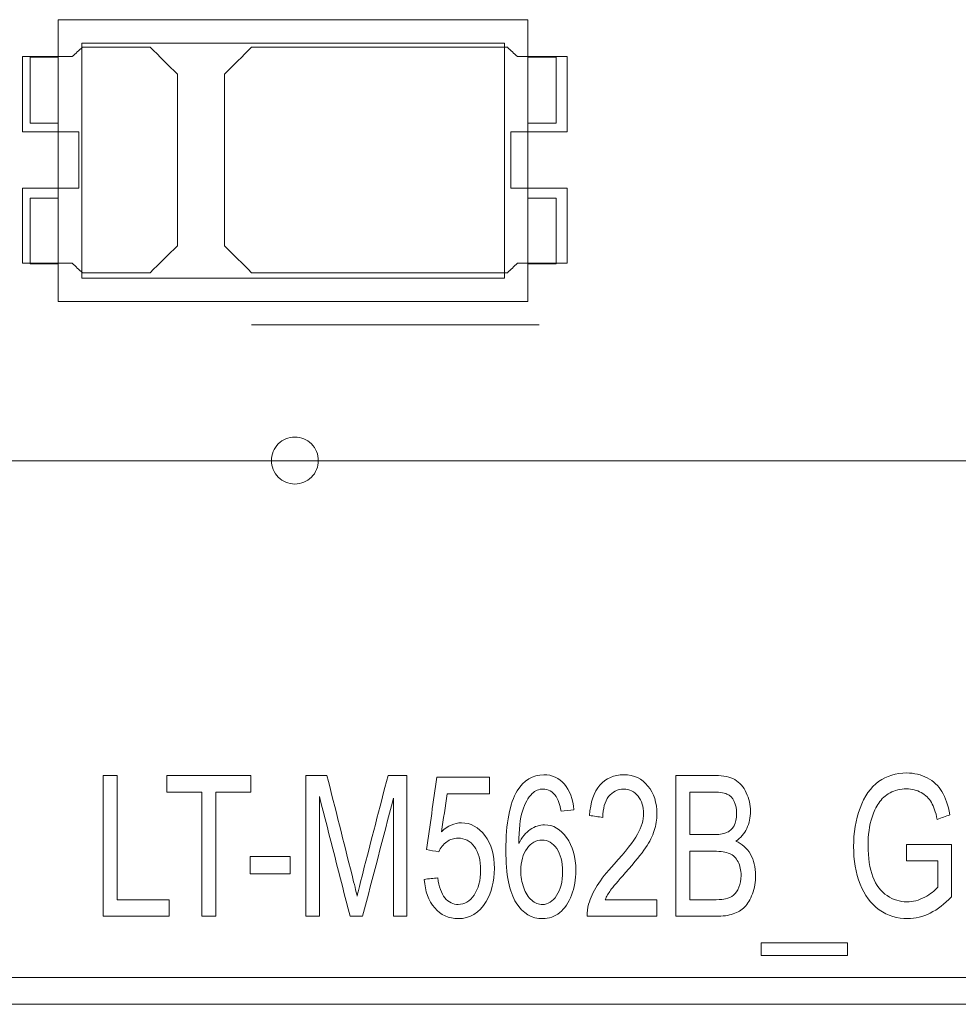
# Model space of a CAD drawing. Header units: inches. Extents: x -35 to 647, y 178 to 608.
# Tile 67 of 234: x 82 to 92, y 551 to 562. Entities that reach past the tile are written whole.
import ezdxf

# ---------------------------------------------------------------- set-up
doc = ezdxf.new("R2010")
doc.units = ezdxf.units.IN
doc.header["$MEASUREMENT"] = 0
doc.layers.add('1', color=7, linetype='Continuous')

# ---------------------------------------------------------------- blocks, each defined once
blk = doc.blocks.new('block 441')
at = {"layer": '1', "color": 155, "lineweight": 18, "true_color": 0x4c7299}
blk.add_lwpolyline([(86.926, 558.768), (82.426, 558.768)], dxfattribs=at)
blk = doc.blocks.new('block 442')
at = {"layer": '1', "color": 155, "lineweight": 18, "true_color": 0x4c7299}
blk.add_lwpolyline([(86.926, 561.268), (86.926, 558.768)], dxfattribs=at)
blk = doc.blocks.new('block 443')
at = {"layer": '1', "color": 155, "lineweight": 18, "true_color": 0x4c7299}
blk.add_lwpolyline([(82.426, 561.268), (86.926, 561.268)], dxfattribs=at)
blk = doc.blocks.new('block 444')
at = {"layer": '1', "color": 155, "lineweight": 18, "true_color": 0x4c7299}
blk.add_lwpolyline([(87.176, 558.518), (87.176, 561.518)], dxfattribs=at)
blk = doc.blocks.new('block 445')
at = {"layer": '1', "color": 155, "lineweight": 18, "true_color": 0x4c7299}
blk.add_lwpolyline([(82.176, 561.518), (82.176, 558.518)], dxfattribs=at)
blk = doc.blocks.new('block 446')
at = {"layer": '1', "color": 155, "lineweight": 18, "true_color": 0x4c7299}
blk.add_lwpolyline([(82.176, 558.518), (87.176, 558.518)], dxfattribs=at)
blk = doc.blocks.new('block 447')
at = {"layer": '1', "color": 155, "lineweight": 18, "true_color": 0x4c7299}
blk.add_lwpolyline([(82.426, 558.768), (82.426, 561.268)], dxfattribs=at)
blk = doc.blocks.new('block 448')
at = {"layer": '1', "color": 155, "lineweight": 18, "true_color": 0x4c7299}
blk.add_lwpolyline([(87.176, 559.618), (87.476, 559.618)], dxfattribs=at)
blk = doc.blocks.new('block 449')
at = {"layer": '1', "color": 155, "lineweight": 18, "true_color": 0x4c7299}
blk.add_lwpolyline([(87.476, 560.418), (87.476, 561.118)], dxfattribs=at)
blk = doc.blocks.new('block 450')
at = {"layer": '1', "color": 155, "lineweight": 18, "true_color": 0x4c7299}
blk.add_lwpolyline([(87.176, 560.418), (87.476, 560.418)], dxfattribs=at)
blk = doc.blocks.new('block 451')
at = {"layer": '1', "color": 155, "lineweight": 18, "true_color": 0x4c7299}
blk.add_lwpolyline([(87.176, 561.518), (82.176, 561.518)], dxfattribs=at)
blk = doc.blocks.new('block 452')
at = {"layer": '1', "color": 155, "lineweight": 18, "true_color": 0x4c7299}
blk.add_lwpolyline([(81.876, 560.418), (81.876, 561.118)], dxfattribs=at)
blk = doc.blocks.new('block 453')
at = {"layer": '1', "color": 155, "lineweight": 18, "true_color": 0x4c7299}
blk.add_lwpolyline([(81.876, 561.118), (82.176, 561.118)], dxfattribs=at)
blk = doc.blocks.new('block 454')
at = {"layer": '1', "color": 155, "lineweight": 18, "true_color": 0x4c7299}
blk.add_lwpolyline([(87.476, 561.118), (87.176, 561.118)], dxfattribs=at)
blk = doc.blocks.new('block 455')
at = {"layer": '1', "color": 155, "lineweight": 18, "true_color": 0x4c7299}
blk.add_lwpolyline([(81.876, 558.918), (82.176, 558.918)], dxfattribs=at)
blk = doc.blocks.new('block 456')
at = {"layer": '1', "color": 155, "lineweight": 18, "true_color": 0x4c7299}
blk.add_lwpolyline([(81.876, 559.618), (81.876, 558.918)], dxfattribs=at)
blk = doc.blocks.new('block 457')
at = {"layer": '1', "color": 155, "lineweight": 18, "true_color": 0x4c7299}
blk.add_lwpolyline([(82.176, 560.418), (81.876, 560.418)], dxfattribs=at)
blk = doc.blocks.new('block 458')
at = {"layer": '1', "color": 155, "lineweight": 18, "true_color": 0x4c7299}
blk.add_lwpolyline([(87.476, 558.918), (87.176, 558.918)], dxfattribs=at)
blk = doc.blocks.new('block 459')
at = {"layer": '1', "color": 155, "lineweight": 18, "true_color": 0x4c7299}
blk.add_lwpolyline([(87.476, 559.618), (87.476, 558.918)], dxfattribs=at)
blk = doc.blocks.new('block 488')
at = {"layer": '1', "color": 155, "lineweight": 18, "true_color": 0x4c7299}
blk.add_lwpolyline([(82.176, 559.618), (81.876, 559.618)], dxfattribs=at)
blk = doc.blocks.new('block 726')
at = {"layer": '1', "color": 155, "lineweight": 18, "true_color": 0x4c7299}
blk.add_lwpolyline([(97.988, 556.823), (59.988, 556.823)], dxfattribs=at)
blk = doc.blocks.new('block 728')
at = {"layer": '1', "color": 155, "lineweight": 18, "true_color": 0x4c7299}
blk.add_lwpolyline([(59.988, 551.323), (97.988, 551.323)], dxfattribs=at)
blk = doc.blocks.new('block 1571')
at = {"layer": '1', "color": 18, "lineweight": 13, "true_color": 0x4c0000}
blk.add_lwpolyline([(155.726, 551.036), (24.162, 551.036)], dxfattribs=at)
blk = doc.blocks.new('block 1581')
at = {"layer": '1', "color": 18, "lineweight": 13, "true_color": 0x4c0000}
blk.add_lwpolyline([(87.295, 558.271), (84.235, 558.271)], dxfattribs=at)
blk = doc.blocks.new('block 1592')
at = {"layer": '1', "color": 18, "lineweight": 13, "true_color": 0x4c0000}
blk.add_lwpolyline([(87.295, 558.271), (84.235, 558.271)], dxfattribs=at)
blk = doc.blocks.new('block 1611')
at = {"layer": '1', "color": 18, "lineweight": 13, "true_color": 0x4c0000}
blk.add_lwpolyline([(155.726, 551.036), (24.162, 551.036)], dxfattribs=at)
blk = doc.blocks.new('block 5738')
at = {"layer": '1', "color": 155, "lineweight": 18, "true_color": 0x4c7299}
blk.add_lwpolyline([(155.726, 551.036), (24.162, 551.036)], dxfattribs=at)
blk = doc.blocks.new('block 5766')
at = {"layer": '1', "color": 18, "lineweight": 13, "true_color": 0x4c0000}
blk.add_lwpolyline([(160.226, 551.082), (159.368, 553.254), (157.057, 553.54), (155.731, 551.628), (155.148, 551.036), (153.979, 551.036), (151.642, 551.036), (76.832, 551.036), (39.428, 551.036), (30.076, 551.036), (25.401, 551.036), (24.232, 551.036), (24.063, 552.146), (22.325, 553.698), (20.143, 552.878), (19.2, 551.036), (14.524, 551.036), (13.355, 551.036), (12.815, 551.675), (11.449, 553.559), (9.145, 553.225), (8.323, 551.036)], dxfattribs=at)
blk = doc.blocks.new('block 5769')
at = {"layer": '1', "color": 18, "lineweight": 13, "true_color": 0x4c0000}
blk.add_lwpolyline([(160.226, 551.082), (159.368, 553.254), (157.057, 553.54), (155.731, 551.628), (155.148, 551.036), (153.979, 551.036), (151.642, 551.036), (76.832, 551.036), (39.428, 551.036), (30.076, 551.036), (25.401, 551.036), (24.232, 551.036), (24.063, 552.146), (22.325, 553.698), (20.143, 552.878), (19.2, 551.036), (14.524, 551.036), (13.355, 551.036), (12.815, 551.675), (11.449, 553.559), (9.145, 553.225), (8.323, 551.036)], dxfattribs=at)
blk = doc.blocks.new('block 5822')
at = {"layer": '1', "color": 18, "lineweight": 13, "true_color": 0x4c0000}
blk.add_open_spline([(87.595, 560.325), (87.595, 560.591), (87.595, 560.858), (87.595, 561.125), (87.419, 561.125), (87.242, 561.125), (87.065, 561.125), (87.029, 561.158), (86.994, 561.191), (86.958, 561.225), (86.05, 561.225), (85.143, 561.225), (84.235, 561.225), (84.138, 561.129), (84.042, 561.033), (83.945, 560.937), (83.945, 560.329), (83.945, 559.721), (83.945, 559.112), (84.042, 559.016), (84.138, 558.92), (84.235, 558.825), (85.143, 558.825), (86.05, 558.825), (86.958, 558.825), (86.994, 558.858), (87.029, 558.891), (87.065, 558.925), (87.242, 558.925), (87.419, 558.925), (87.595, 558.925), (87.595, 559.191), (87.595, 559.458), (87.595, 559.725), (87.395, 559.725), (87.195, 559.725), (86.995, 559.725), (86.995, 559.925), (86.995, 560.125), (86.995, 560.325), (87.195, 560.325), (87.395, 560.325), (87.595, 560.325)], degree=3, knots=[0, 0, 0, 0, 1, 1, 1, 2, 2, 2, 3, 3, 3, 4, 4, 4, 5, 5, 5, 6, 6, 6, 7, 7, 7, 8, 8, 8, 9, 9, 9, 10, 10, 10, 11, 11, 11, 12, 12, 12, 13, 13, 13, 14, 14, 14, 14], dxfattribs=at)
blk = doc.blocks.new('block 5823')
at = {"layer": '1', "color": 18, "lineweight": 13, "true_color": 0x4c0000}
blk.add_open_spline([(87.595, 560.325), (87.595, 560.591), (87.595, 560.858), (87.595, 561.125), (87.419, 561.125), (87.242, 561.125), (87.065, 561.125), (87.029, 561.158), (86.994, 561.191), (86.958, 561.225), (86.05, 561.225), (85.143, 561.225), (84.235, 561.225), (84.138, 561.129), (84.042, 561.033), (83.945, 560.937), (83.945, 560.329), (83.945, 559.721), (83.945, 559.112), (84.042, 559.016), (84.138, 558.92), (84.235, 558.825), (85.143, 558.825), (86.05, 558.825), (86.958, 558.825), (86.994, 558.858), (87.029, 558.891), (87.065, 558.925), (87.242, 558.925), (87.419, 558.925), (87.595, 558.925), (87.595, 559.191), (87.595, 559.458), (87.595, 559.725), (87.395, 559.725), (87.195, 559.725), (86.995, 559.725), (86.995, 559.925), (86.995, 560.125), (86.995, 560.325), (87.195, 560.325), (87.395, 560.325), (87.595, 560.325)], degree=3, knots=[0, 0, 0, 0, 1, 1, 1, 2, 2, 2, 3, 3, 3, 4, 4, 4, 5, 5, 5, 6, 6, 6, 7, 7, 7, 8, 8, 8, 9, 9, 9, 10, 10, 10, 11, 11, 11, 12, 12, 12, 13, 13, 13, 14, 14, 14, 14], dxfattribs=at)
blk = doc.blocks.new('block 5824')
at = {"layer": '1', "color": 18, "lineweight": 13, "true_color": 0x4c0000}
blk.add_open_spline([(83.156, 561.225), (83.252, 561.129), (83.349, 561.033), (83.445, 560.937), (83.445, 560.329), (83.445, 559.721), (83.445, 559.112), (83.349, 559.016), (83.252, 558.92), (83.156, 558.825), (82.915, 558.825), (82.674, 558.825), (82.433, 558.825), (82.397, 558.858), (82.361, 558.891), (82.326, 558.925), (82.149, 558.925), (81.972, 558.925), (81.795, 558.925), (81.795, 559.191), (81.795, 559.458), (81.795, 559.725), (81.995, 559.725), (82.195, 559.725), (82.395, 559.725), (82.395, 559.925), (82.395, 560.125), (82.395, 560.325), (82.195, 560.325), (81.995, 560.325), (81.795, 560.325), (81.795, 560.591), (81.795, 560.858), (81.795, 561.125), (81.972, 561.125), (82.149, 561.125), (82.326, 561.125), (82.361, 561.158), (82.397, 561.191), (82.433, 561.225), (82.674, 561.225), (82.915, 561.225), (83.156, 561.225)], degree=3, knots=[0, 0, 0, 0, 1, 1, 1, 2, 2, 2, 3, 3, 3, 4, 4, 4, 5, 5, 5, 6, 6, 6, 7, 7, 7, 8, 8, 8, 9, 9, 9, 10, 10, 10, 11, 11, 11, 12, 12, 12, 13, 13, 13, 14, 14, 14, 14], dxfattribs=at)
blk = doc.blocks.new('block 5825')
at = {"layer": '1', "color": 18, "lineweight": 13, "true_color": 0x4c0000}
blk.add_open_spline([(83.156, 561.225), (83.252, 561.129), (83.349, 561.033), (83.445, 560.937), (83.445, 560.329), (83.445, 559.721), (83.445, 559.112), (83.349, 559.016), (83.252, 558.92), (83.156, 558.825), (82.915, 558.825), (82.674, 558.825), (82.433, 558.825), (82.397, 558.858), (82.361, 558.891), (82.326, 558.925), (82.149, 558.925), (81.972, 558.925), (81.795, 558.925), (81.795, 559.191), (81.795, 559.458), (81.795, 559.725), (81.995, 559.725), (82.195, 559.725), (82.395, 559.725), (82.395, 559.925), (82.395, 560.125), (82.395, 560.325), (82.195, 560.325), (81.995, 560.325), (81.795, 560.325), (81.795, 560.591), (81.795, 560.858), (81.795, 561.125), (81.972, 561.125), (82.149, 561.125), (82.326, 561.125), (82.361, 561.158), (82.397, 561.191), (82.433, 561.225), (82.674, 561.225), (82.915, 561.225), (83.156, 561.225)], degree=3, knots=[0, 0, 0, 0, 1, 1, 1, 2, 2, 2, 3, 3, 3, 4, 4, 4, 5, 5, 5, 6, 6, 6, 7, 7, 7, 8, 8, 8, 9, 9, 9, 10, 10, 10, 11, 11, 11, 12, 12, 12, 13, 13, 13, 14, 14, 14, 14], dxfattribs=at)
blk = doc.blocks.new('block 5931')
at = {"layer": '1', "color": 18, "lineweight": 13, "true_color": 0x4c0000}
blk.add_open_spline([(83.156, 561.225), (83.252, 561.129), (83.349, 561.033), (83.445, 560.937), (83.445, 560.329), (83.445, 559.721), (83.445, 559.112), (83.349, 559.016), (83.252, 558.92), (83.156, 558.825), (82.915, 558.825), (82.674, 558.825), (82.433, 558.825), (82.397, 558.858), (82.361, 558.891), (82.326, 558.925), (82.149, 558.925), (81.972, 558.925), (81.795, 558.925), (81.795, 559.191), (81.795, 559.458), (81.795, 559.725), (81.995, 559.725), (82.195, 559.725), (82.395, 559.725), (82.395, 559.925), (82.395, 560.125), (82.395, 560.325), (82.195, 560.325), (81.995, 560.325), (81.795, 560.325), (81.795, 560.591), (81.795, 560.858), (81.795, 561.125), (81.972, 561.125), (82.149, 561.125), (82.326, 561.125), (82.361, 561.158), (82.397, 561.191), (82.433, 561.225), (82.674, 561.225), (82.915, 561.225), (83.156, 561.225)], degree=3, knots=[0, 0, 0, 0, 1, 1, 1, 2, 2, 2, 3, 3, 3, 4, 4, 4, 5, 5, 5, 6, 6, 6, 7, 7, 7, 8, 8, 8, 9, 9, 9, 10, 10, 10, 11, 11, 11, 12, 12, 12, 13, 13, 13, 14, 14, 14, 14], dxfattribs=at)
blk = doc.blocks.new('block 5947')
at = {"layer": '1', "color": 18, "lineweight": 13, "true_color": 0x4c0000}
blk.add_open_spline([(87.595, 560.325), (87.595, 560.591), (87.595, 560.858), (87.595, 561.125), (87.419, 561.125), (87.242, 561.125), (87.065, 561.125), (87.029, 561.158), (86.994, 561.191), (86.958, 561.225), (86.05, 561.225), (85.143, 561.225), (84.235, 561.225), (84.138, 561.129), (84.042, 561.033), (83.945, 560.937), (83.945, 560.329), (83.945, 559.721), (83.945, 559.112), (84.042, 559.016), (84.138, 558.92), (84.235, 558.825), (85.143, 558.825), (86.05, 558.825), (86.958, 558.825), (86.994, 558.858), (87.029, 558.891), (87.065, 558.925), (87.242, 558.925), (87.419, 558.925), (87.595, 558.925), (87.595, 559.191), (87.595, 559.458), (87.595, 559.725), (87.395, 559.725), (87.195, 559.725), (86.995, 559.725), (86.995, 559.925), (86.995, 560.125), (86.995, 560.325), (87.195, 560.325), (87.395, 560.325), (87.595, 560.325)], degree=3, knots=[0, 0, 0, 0, 1, 1, 1, 2, 2, 2, 3, 3, 3, 4, 4, 4, 5, 5, 5, 6, 6, 6, 7, 7, 7, 8, 8, 8, 9, 9, 9, 10, 10, 10, 11, 11, 11, 12, 12, 12, 13, 13, 13, 14, 14, 14, 14], dxfattribs=at)
blk = doc.blocks.new('block 5950')
at = {"layer": '1', "color": 18, "lineweight": 13, "true_color": 0x4c0000}
blk.add_open_spline([(87.595, 560.325), (87.595, 560.591), (87.595, 560.858), (87.595, 561.125), (87.419, 561.125), (87.242, 561.125), (87.065, 561.125), (87.029, 561.158), (86.994, 561.191), (86.958, 561.225), (86.05, 561.225), (85.143, 561.225), (84.235, 561.225), (84.138, 561.129), (84.042, 561.033), (83.945, 560.937), (83.945, 560.329), (83.945, 559.721), (83.945, 559.112), (84.042, 559.016), (84.138, 558.92), (84.235, 558.825), (85.143, 558.825), (86.05, 558.825), (86.958, 558.825), (86.994, 558.858), (87.029, 558.891), (87.065, 558.925), (87.242, 558.925), (87.419, 558.925), (87.595, 558.925), (87.595, 559.191), (87.595, 559.458), (87.595, 559.725), (87.395, 559.725), (87.195, 559.725), (86.995, 559.725), (86.995, 559.925), (86.995, 560.125), (86.995, 560.325), (87.195, 560.325), (87.395, 560.325), (87.595, 560.325)], degree=3, knots=[0, 0, 0, 0, 1, 1, 1, 2, 2, 2, 3, 3, 3, 4, 4, 4, 5, 5, 5, 6, 6, 6, 7, 7, 7, 8, 8, 8, 9, 9, 9, 10, 10, 10, 11, 11, 11, 12, 12, 12, 13, 13, 13, 14, 14, 14, 14], dxfattribs=at)
blk = doc.blocks.new('block 5999')
at = {"layer": '1', "color": 18, "lineweight": 13, "true_color": 0x4c0000}
blk.add_open_spline([(83.156, 561.225), (83.252, 561.129), (83.349, 561.033), (83.445, 560.937), (83.445, 560.329), (83.445, 559.721), (83.445, 559.112), (83.349, 559.016), (83.252, 558.92), (83.156, 558.825), (82.915, 558.825), (82.674, 558.825), (82.433, 558.825), (82.397, 558.858), (82.361, 558.891), (82.326, 558.925), (82.149, 558.925), (81.972, 558.925), (81.795, 558.925), (81.795, 559.191), (81.795, 559.458), (81.795, 559.725), (81.995, 559.725), (82.195, 559.725), (82.395, 559.725), (82.395, 559.925), (82.395, 560.125), (82.395, 560.325), (82.195, 560.325), (81.995, 560.325), (81.795, 560.325), (81.795, 560.591), (81.795, 560.858), (81.795, 561.125), (81.972, 561.125), (82.149, 561.125), (82.326, 561.125), (82.361, 561.158), (82.397, 561.191), (82.433, 561.225), (82.674, 561.225), (82.915, 561.225), (83.156, 561.225)], degree=3, knots=[0, 0, 0, 0, 1, 1, 1, 2, 2, 2, 3, 3, 3, 4, 4, 4, 5, 5, 5, 6, 6, 6, 7, 7, 7, 8, 8, 8, 9, 9, 9, 10, 10, 10, 11, 11, 11, 12, 12, 12, 13, 13, 13, 14, 14, 14, 14], dxfattribs=at)
blk = doc.blocks.new('block 6145')
at = {"layer": '1', "color": 18, "lineweight": 13, "true_color": 0x4c0000}
blk.add_lwpolyline([(84.445, 556.825), (84.446, 556.848), (84.45, 556.872), (84.456, 556.896), (84.464, 556.92), (84.475, 556.942), (84.488, 556.964), (84.503, 556.984), (84.519, 557.002), (84.538, 557.019), (84.557, 557.033), (84.577, 557.045), (84.599, 557.055), (84.622, 557.063), (84.646, 557.07), (84.67, 557.073), (84.695, 557.075), (84.72, 557.073), (84.745, 557.07), (84.769, 557.063), (84.792, 557.055), (84.814, 557.045), (84.834, 557.033), (84.853, 557.019), (84.871, 557.002), (84.888, 556.984), (84.903, 556.964), (84.916, 556.942), (84.927, 556.92), (84.935, 556.896), (84.941, 556.872), (84.944, 556.848), (84.945, 556.825), (84.944, 556.801), (84.941, 556.777), (84.935, 556.753), (84.927, 556.729), (84.916, 556.707), (84.903, 556.685), (84.888, 556.665), (84.871, 556.647), (84.853, 556.63), (84.834, 556.616), (84.814, 556.604), (84.792, 556.594), (84.769, 556.586), (84.745, 556.579), (84.72, 556.576), (84.695, 556.574), (84.67, 556.576), (84.646, 556.579), (84.622, 556.586), (84.599, 556.594), (84.577, 556.604), (84.557, 556.616), (84.538, 556.63), (84.519, 556.647), (84.503, 556.665), (84.488, 556.685), (84.475, 556.707), (84.464, 556.729), (84.456, 556.753), (84.45, 556.777), (84.446, 556.801), (84.445, 556.825)], dxfattribs=at)
blk = doc.blocks.new('block 6166')
at = {"layer": '1', "color": 18, "lineweight": 13, "true_color": 0x4c0000}
blk.add_open_spline([(86.184, 552.062), (86.119, 552.139), (86.082, 552.24), (86.073, 552.366), (86.121, 552.372), (86.17, 552.377), (86.218, 552.383), (86.229, 552.288), (86.254, 552.218), (86.293, 552.17), (86.332, 552.123), (86.38, 552.099), (86.435, 552.099), (86.502, 552.099), (86.558, 552.133), (86.604, 552.199), (86.65, 552.266), (86.673, 552.355), (86.673, 552.466), (86.673, 552.57), (86.651, 552.653), (86.607, 552.714), (86.563, 552.775), (86.504, 552.805), (86.433, 552.805), (86.388, 552.805), (86.348, 552.792), (86.312, 552.765), (86.276, 552.738), (86.248, 552.703), (86.227, 552.66), (86.184, 552.667), (86.141, 552.675), (86.097, 552.683), (86.134, 552.939), (86.17, 553.196), (86.207, 553.453), (86.394, 553.453), (86.58, 553.453), (86.767, 553.453), (86.767, 553.394), (86.767, 553.336), (86.767, 553.277), (86.617, 553.277), (86.467, 553.277), (86.317, 553.277), (86.297, 553.142), (86.277, 553.008), (86.257, 552.874), (86.324, 552.937), (86.395, 552.968), (86.47, 552.968), (86.568, 552.968), (86.651, 552.922), (86.719, 552.832), (86.786, 552.741), (86.82, 552.625), (86.82, 552.482), (86.82, 552.346), (86.79, 552.229), (86.731, 552.13), (86.658, 552.009), (86.56, 551.948), (86.435, 551.948), (86.332, 551.948), (86.249, 551.986), (86.184, 552.062)], degree=3, knots=[0, 0, 0, 0, 1, 1, 1, 2, 2, 2, 3, 3, 3, 4, 4, 4, 5, 5, 5, 6, 6, 6, 7, 7, 7, 8, 8, 8, 9, 9, 9, 10, 10, 10, 11, 11, 11, 12, 12, 12, 13, 13, 13, 14, 14, 14, 15, 15, 15, 16, 16, 16, 17, 17, 17, 18, 18, 18, 19, 19, 19, 20, 20, 20, 21, 21, 21, 22, 22, 22, 22], dxfattribs=at)
blk = doc.blocks.new('block 6169')
at = {"layer": '1', "color": 18, "lineweight": 13, "true_color": 0x4c0000}
blk.add_open_spline([(84.647, 552.424), (84.505, 552.424), (84.363, 552.424), (84.221, 552.424), (84.221, 552.485), (84.221, 552.547), (84.221, 552.609), (84.363, 552.609), (84.505, 552.609), (84.647, 552.609), (84.647, 552.547), (84.647, 552.485), (84.647, 552.424)], degree=3, knots=[0, 0, 0, 0, 1, 1, 1, 2, 2, 2, 3, 3, 3, 4, 4, 4, 4], dxfattribs=at)
blk = doc.blocks.new('block 6178')
at = {"layer": '1', "color": 18, "lineweight": 13, "true_color": 0x4c0000}
blk.add_open_spline([(88.899, 553.296), (88.899, 553.145), (88.899, 552.994), (88.899, 552.843), (88.98, 552.843), (89.061, 552.843), (89.143, 552.843), (89.209, 552.843), (89.256, 552.849), (89.285, 552.861), (89.323, 552.876), (89.352, 552.9), (89.371, 552.935), (89.39, 552.97), (89.399, 553.014), (89.399, 553.066), (89.399, 553.116), (89.39, 553.16), (89.373, 553.197), (89.355, 553.235), (89.329, 553.262), (89.296, 553.275), (89.262, 553.289), (89.205, 553.296), (89.124, 553.296), (89.049, 553.296), (88.974, 553.296), (88.899, 553.296)], degree=3, knots=[0, 0, 0, 0, 1, 1, 1, 2, 2, 2, 3, 3, 3, 4, 4, 4, 5, 5, 5, 6, 6, 6, 7, 7, 7, 8, 8, 8, 9, 9, 9, 9], dxfattribs=at)
blk = doc.blocks.new('block 6185')
at = {"layer": '1', "color": 18, "lineweight": 13, "true_color": 0x4c0000}
blk.add_lwpolyline([(84.445, 556.825), (84.446, 556.848), (84.45, 556.872), (84.456, 556.896), (84.464, 556.92), (84.475, 556.942), (84.488, 556.964), (84.503, 556.984), (84.519, 557.002), (84.538, 557.019), (84.557, 557.033), (84.577, 557.045), (84.599, 557.055), (84.622, 557.063), (84.646, 557.07), (84.67, 557.073), (84.695, 557.075), (84.72, 557.073), (84.745, 557.07), (84.769, 557.063), (84.792, 557.055), (84.814, 557.045), (84.834, 557.033), (84.853, 557.019), (84.871, 557.002), (84.888, 556.984), (84.903, 556.964), (84.916, 556.942), (84.927, 556.92), (84.935, 556.896), (84.941, 556.872), (84.944, 556.848), (84.945, 556.825), (84.944, 556.801), (84.941, 556.777), (84.935, 556.753), (84.927, 556.729), (84.916, 556.707), (84.903, 556.685), (84.888, 556.665), (84.871, 556.647), (84.853, 556.63), (84.834, 556.616), (84.814, 556.604), (84.792, 556.594), (84.769, 556.586), (84.745, 556.579), (84.72, 556.576), (84.695, 556.574), (84.67, 556.576), (84.646, 556.579), (84.622, 556.586), (84.599, 556.594), (84.577, 556.604), (84.557, 556.616), (84.538, 556.63), (84.519, 556.647), (84.503, 556.665), (84.488, 556.685), (84.475, 556.707), (84.464, 556.729), (84.456, 556.753), (84.45, 556.777), (84.446, 556.801), (84.445, 556.825)], dxfattribs=at)
blk = doc.blocks.new('block 6188')
at = {"layer": '1', "color": 18, "lineweight": 13, "true_color": 0x4c0000}
blk.add_open_spline([(83.854, 551.973), (83.804, 551.973), (83.754, 551.973), (83.705, 551.973), (83.705, 552.414), (83.705, 552.855), (83.705, 553.296), (83.581, 553.296), (83.457, 553.296), (83.333, 553.296), (83.333, 553.355), (83.333, 553.414), (83.333, 553.473), (83.631, 553.473), (83.929, 553.473), (84.227, 553.473), (84.227, 553.414), (84.227, 553.355), (84.227, 553.296), (84.102, 553.296), (83.978, 553.296), (83.854, 553.296), (83.854, 552.855), (83.854, 552.414), (83.854, 551.973)], degree=3, knots=[0, 0, 0, 0, 1, 1, 1, 2, 2, 2, 3, 3, 3, 4, 4, 4, 5, 5, 5, 6, 6, 6, 7, 7, 7, 8, 8, 8, 8], dxfattribs=at)
blk = doc.blocks.new('block 6189')
at = {"layer": '1', "color": 18, "lineweight": 13, "true_color": 0x4c0000}
blk.add_open_spline([(87.167, 552.694), (87.123, 552.635), (87.101, 552.556), (87.101, 552.46), (87.101, 552.396), (87.111, 552.335), (87.132, 552.277), (87.152, 552.219), (87.18, 552.175), (87.217, 552.145), (87.253, 552.114), (87.291, 552.099), (87.331, 552.099), (87.39, 552.099), (87.44, 552.131), (87.482, 552.193), (87.524, 552.256), (87.545, 552.341), (87.545, 552.449), (87.545, 552.553), (87.524, 552.635), (87.483, 552.694), (87.441, 552.754), (87.389, 552.784), (87.326, 552.784), (87.263, 552.784), (87.21, 552.754), (87.167, 552.694)], degree=3, knots=[0, 0, 0, 0, 1, 1, 1, 2, 2, 2, 3, 3, 3, 4, 4, 4, 5, 5, 5, 6, 6, 6, 7, 7, 7, 8, 8, 8, 9, 9, 9, 9], dxfattribs=at)
blk = doc.blocks.new('block 6196')
at = {"layer": '1', "color": 18, "lineweight": 13, "true_color": 0x4c0000}
blk.add_open_spline([(87.999, 552.15), (88.183, 552.15), (88.367, 552.15), (88.551, 552.15), (88.551, 552.091), (88.551, 552.032), (88.551, 551.973), (88.303, 551.973), (88.055, 551.973), (87.806, 551.973), (87.805, 552.018), (87.811, 552.06), (87.823, 552.101), (87.842, 552.169), (87.872, 552.235), (87.914, 552.301), (87.955, 552.366), (88.016, 552.442), (88.095, 552.528), (88.217, 552.662), (88.3, 552.768), (88.343, 552.846), (88.387, 552.924), (88.408, 552.998), (88.408, 553.067), (88.408, 553.14), (88.388, 553.202), (88.349, 553.252), (88.31, 553.302), (88.258, 553.327), (88.196, 553.327), (88.129, 553.327), (88.076, 553.3), (88.036, 553.247), (87.995, 553.194), (87.975, 553.12), (87.975, 553.026), (87.927, 553.033), (87.88, 553.039), (87.833, 553.046), (87.842, 553.187), (87.879, 553.295), (87.942, 553.369), (88.006, 553.443), (88.092, 553.48), (88.198, 553.48), (88.307, 553.48), (88.392, 553.44), (88.455, 553.36), (88.519, 553.28), (88.55, 553.181), (88.55, 553.063), (88.55, 553.003), (88.541, 552.944), (88.522, 552.886), (88.504, 552.828), (88.473, 552.767), (88.43, 552.703), (88.387, 552.639), (88.316, 552.551), (88.217, 552.439), (88.134, 552.346), (88.081, 552.283), (88.057, 552.25), (88.034, 552.217), (88.014, 552.184), (87.999, 552.15)], degree=3, knots=[0, 0, 0, 0, 1, 1, 1, 2, 2, 2, 3, 3, 3, 4, 4, 4, 5, 5, 5, 6, 6, 6, 7, 7, 7, 8, 8, 8, 9, 9, 9, 10, 10, 10, 11, 11, 11, 12, 12, 12, 13, 13, 13, 14, 14, 14, 15, 15, 15, 16, 16, 16, 17, 17, 17, 18, 18, 18, 19, 19, 19, 20, 20, 20, 21, 21, 21, 22, 22, 22, 22], dxfattribs=at)
blk = doc.blocks.new('block 6198')
at = {"layer": '1', "color": 18, "lineweight": 13, "true_color": 0x4c0000}
blk.add_open_spline([(87.565, 553.38), (87.621, 553.314), (87.655, 553.223), (87.667, 553.106), (87.621, 553.101), (87.575, 553.096), (87.529, 553.092), (87.517, 553.164), (87.499, 553.217), (87.477, 553.249), (87.439, 553.302), (87.393, 553.328), (87.338, 553.328), (87.294, 553.328), (87.256, 553.312), (87.222, 553.279), (87.179, 553.237), (87.144, 553.175), (87.119, 553.094), (87.094, 553.013), (87.081, 552.897), (87.08, 552.747), (87.113, 552.815), (87.154, 552.864), (87.202, 552.897), (87.25, 552.93), (87.301, 552.947), (87.354, 552.947), (87.446, 552.947), (87.524, 552.901), (87.589, 552.811), (87.654, 552.72), (87.687, 552.603), (87.687, 552.46), (87.687, 552.366), (87.671, 552.279), (87.641, 552.198), (87.61, 552.117), (87.568, 552.055), (87.515, 552.012), (87.462, 551.969), (87.401, 551.948), (87.334, 551.948), (87.218, 551.948), (87.124, 552.004), (87.052, 552.117), (86.979, 552.23), (86.942, 552.416), (86.942, 552.675), (86.942, 552.965), (86.983, 553.176), (87.063, 553.308), (87.133, 553.422), (87.228, 553.48), (87.347, 553.48), (87.435, 553.48), (87.508, 553.447), (87.565, 553.38)], degree=3, knots=[0, 0, 0, 0, 1, 1, 1, 2, 2, 2, 3, 3, 3, 4, 4, 4, 5, 5, 5, 6, 6, 6, 7, 7, 7, 8, 8, 8, 9, 9, 9, 10, 10, 10, 11, 11, 11, 12, 12, 12, 13, 13, 13, 14, 14, 14, 15, 15, 15, 16, 16, 16, 17, 17, 17, 18, 18, 18, 19, 19, 19, 19], dxfattribs=at)
blk = doc.blocks.new('block 6211')
at = {"layer": '1', "color": 18, "lineweight": 13, "true_color": 0x4c0000}
blk.add_open_spline([(88.899, 552.666), (88.899, 552.494), (88.899, 552.322), (88.899, 552.15), (88.992, 552.15), (89.086, 552.15), (89.18, 552.15), (89.228, 552.15), (89.262, 552.153), (89.281, 552.158), (89.315, 552.166), (89.344, 552.179), (89.367, 552.199), (89.39, 552.217), (89.409, 552.245), (89.424, 552.282), (89.439, 552.318), (89.446, 552.361), (89.446, 552.408), (89.446, 552.464), (89.436, 552.513), (89.414, 552.554), (89.392, 552.595), (89.363, 552.624), (89.324, 552.641), (89.286, 552.658), (89.231, 552.666), (89.159, 552.666), (89.073, 552.666), (88.986, 552.666), (88.899, 552.666)], degree=3, knots=[0, 0, 0, 0, 1, 1, 1, 2, 2, 2, 3, 3, 3, 4, 4, 4, 5, 5, 5, 6, 6, 6, 7, 7, 7, 8, 8, 8, 9, 9, 9, 10, 10, 10, 10], dxfattribs=at)
blk = doc.blocks.new('block 6212')
at = {"layer": '1', "color": 18, "lineweight": 13, "true_color": 0x4c0000}
blk.add_open_spline([(84.957, 551.973), (84.909, 551.973), (84.861, 551.973), (84.813, 551.973), (84.813, 552.473), (84.813, 552.973), (84.813, 553.473), (84.888, 553.473), (84.962, 553.473), (85.037, 553.473), (85.126, 553.119), (85.215, 552.765), (85.304, 552.411), (85.329, 552.312), (85.347, 552.239), (85.358, 552.189), (85.371, 552.244), (85.391, 552.324), (85.418, 552.43), (85.507, 552.778), (85.598, 553.125), (85.688, 553.473), (85.755, 553.473), (85.822, 553.473), (85.888, 553.473), (85.888, 552.973), (85.888, 552.473), (85.888, 551.973), (85.84, 551.973), (85.793, 551.973), (85.745, 551.973), (85.745, 552.392), (85.745, 552.81), (85.745, 553.229), (85.635, 552.81), (85.526, 552.392), (85.417, 551.973), (85.372, 551.973), (85.327, 551.973), (85.283, 551.973), (85.174, 552.399), (85.065, 552.825), (84.957, 553.25), (84.957, 552.825), (84.957, 552.399), (84.957, 551.973)], degree=3, knots=[0, 0, 0, 0, 1, 1, 1, 2, 2, 2, 3, 3, 3, 4, 4, 4, 5, 5, 5, 6, 6, 6, 7, 7, 7, 8, 8, 8, 9, 9, 9, 10, 10, 10, 11, 11, 11, 12, 12, 12, 13, 13, 13, 14, 14, 14, 15, 15, 15, 15], dxfattribs=at)
blk = doc.blocks.new('block 6215')
at = {"layer": '1', "color": 18, "lineweight": 13, "true_color": 0x4c0000}
blk.add_open_spline([(91.54, 552.562), (91.43, 552.562), (91.32, 552.562), (91.209, 552.562), (91.209, 552.62), (91.209, 552.679), (91.209, 552.738), (91.368, 552.738), (91.527, 552.738), (91.686, 552.739), (91.686, 552.553), (91.686, 552.368), (91.686, 552.182), (91.613, 552.104), (91.538, 552.046), (91.46, 552.007), (91.382, 551.968), (91.302, 551.948), (91.22, 551.948), (91.109, 551.948), (91.009, 551.979), (90.918, 552.042), (90.828, 552.106), (90.759, 552.197), (90.713, 552.316), (90.667, 552.435), (90.644, 552.569), (90.644, 552.716), (90.644, 552.862), (90.667, 552.998), (90.713, 553.125), (90.759, 553.252), (90.825, 553.346), (90.911, 553.407), (90.997, 553.468), (91.096, 553.499), (91.208, 553.499), (91.29, 553.499), (91.363, 553.481), (91.429, 553.446), (91.495, 553.411), (91.547, 553.362), (91.584, 553.3), (91.622, 553.237), (91.65, 553.155), (91.67, 553.054), (91.625, 553.038), (91.58, 553.021), (91.535, 553.005), (91.518, 553.081), (91.497, 553.141), (91.472, 553.185), (91.447, 553.229), (91.411, 553.263), (91.364, 553.29), (91.317, 553.316), (91.266, 553.329), (91.209, 553.329), (91.141, 553.329), (91.082, 553.315), (91.032, 553.288), (90.982, 553.26), (90.942, 553.224), (90.912, 553.179), (90.881, 553.134), (90.858, 553.084), (90.841, 553.03), (90.812, 552.938), (90.798, 552.837), (90.798, 552.729), (90.798, 552.595), (90.815, 552.483), (90.85, 552.393), (90.884, 552.303), (90.935, 552.236), (91.001, 552.193), (91.067, 552.149), (91.137, 552.127), (91.211, 552.127), (91.276, 552.127), (91.339, 552.143), (91.401, 552.176), (91.462, 552.209), (91.509, 552.245), (91.54, 552.282), (91.54, 552.375), (91.54, 552.469), (91.54, 552.562)], degree=3, knots=[0, 0, 0, 0, 1, 1, 1, 2, 2, 2, 3, 3, 3, 4, 4, 4, 5, 5, 5, 6, 6, 6, 7, 7, 7, 8, 8, 8, 9, 9, 9, 10, 10, 10, 11, 11, 11, 12, 12, 12, 13, 13, 13, 14, 14, 14, 15, 15, 15, 16, 16, 16, 17, 17, 17, 18, 18, 18, 19, 19, 19, 20, 20, 20, 21, 21, 21, 22, 22, 22, 23, 23, 23, 24, 24, 24, 25, 25, 25, 26, 26, 26, 27, 27, 27, 28, 28, 28, 29, 29, 29, 29], dxfattribs=at)
blk = doc.blocks.new('block 6217')
at = {"layer": '1', "color": 18, "lineweight": 13, "true_color": 0x4c0000}
blk.add_open_spline([(89.18, 551.973), (89.036, 551.973), (88.893, 551.973), (88.75, 551.973), (88.75, 552.473), (88.75, 552.973), (88.75, 553.473), (88.891, 553.473), (89.032, 553.473), (89.173, 553.473), (89.259, 553.473), (89.328, 553.458), (89.38, 553.428), (89.432, 553.397), (89.473, 553.351), (89.502, 553.288), (89.531, 553.225), (89.546, 553.159), (89.546, 553.09), (89.546, 553.026), (89.533, 552.965), (89.507, 552.909), (89.481, 552.852), (89.441, 552.806), (89.389, 552.772), (89.457, 552.745), (89.509, 552.699), (89.546, 552.635), (89.582, 552.571), (89.601, 552.496), (89.601, 552.408), (89.601, 552.338), (89.59, 552.273), (89.567, 552.212), (89.545, 552.152), (89.518, 552.105), (89.485, 552.073), (89.452, 552.04), (89.411, 552.015), (89.361, 551.998), (89.312, 551.982), (89.251, 551.973), (89.18, 551.973)], degree=3, knots=[0, 0, 0, 0, 1, 1, 1, 2, 2, 2, 3, 3, 3, 4, 4, 4, 5, 5, 5, 6, 6, 6, 7, 7, 7, 8, 8, 8, 9, 9, 9, 10, 10, 10, 11, 11, 11, 12, 12, 12, 13, 13, 13, 14, 14, 14, 14], dxfattribs=at)
blk = doc.blocks.new('block 6225')
at = {"layer": '1', "color": 18, "lineweight": 13, "true_color": 0x4c0000}
blk.add_open_spline([(90.578, 551.557), (90.272, 551.557), (89.966, 551.557), (89.661, 551.557), (89.661, 551.601), (89.661, 551.646), (89.661, 551.69), (89.966, 551.69), (90.272, 551.69), (90.578, 551.69), (90.578, 551.646), (90.578, 551.601), (90.578, 551.557)], degree=3, knots=[0, 0, 0, 0, 1, 1, 1, 2, 2, 2, 3, 3, 3, 4, 4, 4, 4], dxfattribs=at)
blk = doc.blocks.new('block 6228')
at = {"layer": '1', "color": 18, "lineweight": 13, "true_color": 0x4c0000}
blk.add_open_spline([(83.357, 551.973), (83.122, 551.973), (82.888, 551.973), (82.653, 551.973), (82.653, 552.473), (82.653, 552.973), (82.653, 553.473), (82.703, 553.473), (82.752, 553.473), (82.802, 553.473), (82.802, 553.032), (82.802, 552.591), (82.802, 552.15), (82.987, 552.15), (83.172, 552.15), (83.357, 552.15), (83.357, 552.091), (83.357, 552.032), (83.357, 551.973)], degree=3, knots=[0, 0, 0, 0, 1, 1, 1, 2, 2, 2, 3, 3, 3, 4, 4, 4, 5, 5, 5, 6, 6, 6, 6], dxfattribs=at)

msp = doc.modelspace()

# ---------------------------------------------------------------- block references
at = {"layer": '1'}
for name in ['block 5766', 'block 5769', 'block 445', 'block 451', 'block 444', 'block 5824', 'block 5825', 'block 5931', 'block 5999', 'block 443', 'block 447', 'block 5822', 'block 5823', 'block 5947', 'block 5950', 'block 442', 'block 452', 'block 453', 'block 454', 'block 449', 'block 457', 'block 450', 'block 456', 'block 488', 'block 448', 'block 459', 'block 455', 'block 458', 'block 441', 'block 446', 'block 1581', 'block 1592', 'block 6145', 'block 6185', 'block 726', 'block 6228', 'block 6188', 'block 6212', 'block 6166', 'block 6198', 'block 6196', 'block 6217', 'block 6215', 'block 6178', 'block 6189', 'block 6169', 'block 6211', 'block 6225', 'block 728', 'block 1571', 'block 1611', 'block 5738']:
    msp.add_blockref(name, (0, 0), dxfattribs=at)

doc.saveas('drawing.dxf')
